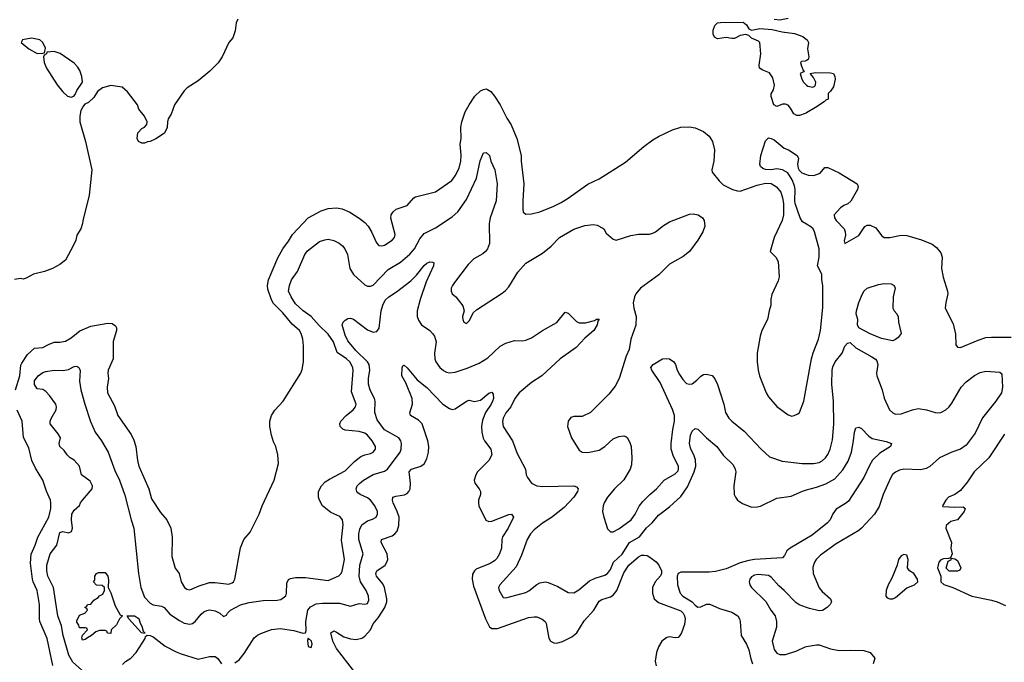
# Model space of a CAD drawing. Header units: inches. Extents: x 1771504 to 1971212, y 471788 to 643615.
# Tile 127 of 256: x 1794425 to 1801401, y 561461 to 566012. Entities that reach past the tile are written whole.
import ezdxf

# ---------------------------------------------------------------- set-up
doc = ezdxf.new("R2010")
doc.units = ezdxf.units.IN
doc.header["$MEASUREMENT"] = 0
doc.layers.add('B7596', color=7, linetype='Continuous')
doc.layers.add('B8506', color=7, linetype='Continuous')

msp = doc.modelspace()

# ---------------------------------------------------------------- linework, layer by layer
at = {"layer": 'B7596', "color": 5}
for points, elevation in [([(1795970, 566017), (1795958.4, 565990), (1795952.5, 565932.5), (1795935.4, 565884.6), (1795907.3, 565850), (1795860.7, 565750), (1795832.3, 565707.7), (1795772.3, 565647.7), (1795690, 565579.3), (1795611.3, 565530), (1795590, 565508.7), (1795522.8, 565410), (1795498, 565342), (1795478, 565310), (1795471.3, 565290), (1795470.9, 565249.1), (1795450, 565208.7), (1795390, 565168.7), (1795350, 565148.7), (1795330, 565148), (1795310, 565138), (1795290, 565138), (1795266, 565150), (1795258, 565170), (1795262, 565210), (1795290, 565242), (1795308.4, 565251.6), (1795326, 565270), (1795328, 565290), (1795308.7, 565330), (1795270, 565378), (1795259, 565410), (1795190, 565502), (1795150, 565535.3), (1795070, 565546), (1795012, 565530), (1794975.3, 565504.7), (1794950, 565462), (1794913.7, 565426.3), (1794886.4, 565413.6), (1794876.9, 565403.1), (1794858, 565370), (1794851, 565330), (1794851, 565290), (1794890.5, 565150.5), (1794936, 564950), (1794918, 564770), (1794871.6, 564588.4), (1794871.1, 564568.9), (1794858, 564530), (1794830, 564486), (1794822, 564450), (1794804.7, 564410), (1794750, 564309), (1794710, 564279), (1794658, 564250), (1794602, 564230), (1794522, 564210), (1794470, 564182), (1794450, 564175.3), (1794430, 564179), (1794387.5, 564172.5)], 680), ([(1799870, 566019.8), (1799810.2, 566009.8), (1799770, 566013.4)], 680), ([(1800000, 565352.6), (1799990, 565346.8), (1799950, 565333), (1799930, 565334), (1799910, 565345.1), (1799886.7, 565386.7), (1799870, 565406), (1799850, 565413.2), (1799830, 565413.2), (1799790, 565397.2), (1799769.2, 565410), (1799750, 565468), (1799748, 565488), (1799764.7, 565515.3), (1799771.9, 565548.1), (1799761.4, 565601.4), (1799736.5, 565636.5), (1799690, 565654.3), (1799665.4, 565670), (1799663.1, 565690), (1799676.4, 565770), (1799669.7, 565849.7), (1799659.8, 565859.8), (1799610, 565880.5), (1799590, 565899.6), (1799570, 565907.3), (1799530, 565899.3), (1799490, 565879.7), (1799470, 565878.4), (1799430, 565887), (1799370, 565875.6), (1799347.3, 565887.3), (1799338, 565910), (1799337.2, 565937.2), (1799350, 565972.2), (1799370, 565988.9), (1799390, 565992.8), (1799550, 565993.9), (1799575.4, 565975.4), (1799590, 565947.3), (1799610, 565936.9), (1799670, 565950.2), (1799756.6, 565943.4), (1799826.3, 565926.3), (1799914.5, 565914.5), (1799972.5, 565892.5), (1800000, 565872.3)], 680), ([(1800000, 565723.7), (1799990, 565718.4), (1799963.4, 565716.6), (1799956, 565710), (1799963, 565683), (1799975.3, 565655.3), (1799982, 565650), (1799978, 565642), (1799954, 565630), (1799966, 565590), (1799978.8, 565570), (1799996, 565550), (1800000, 565547.7)], 680), ([(1794396.4, 563390), (1794426, 563490), (1794434, 563566), (1794439.3, 563580.7), (1794480.1, 563639.9), (1794530, 563684.9), (1794590, 563690.4), (1794630, 563712.7), (1794670, 563727.7), (1794710, 563727.7), (1794750, 563736.4), (1794790, 563758.7), (1794851.3, 563808.7), (1794930, 563842), (1795050, 563863), (1795079.9, 563859.9), (1795104, 563844), (1795110.6, 563830.6), (1795110.6, 563810.6), (1795087.6, 563732.4), (1795087.7, 563610), (1795051.5, 563530), (1795048.8, 563510), (1795054.9, 563470), (1795044.2, 563410), (1795047.9, 563370), (1795097.8, 563277.8), (1795120.3, 563210), (1795214.2, 563074.2), (1795233.9, 563033.9), (1795247.3, 562990), (1795259.7, 562890), (1795269.3, 562850), (1795339, 562690), (1795359.6, 562619.6), (1795422.2, 562522.2), (1795467.7, 562470), (1795497.1, 562410), (1795506.2, 562346.2), (1795503, 562210), (1795527.1, 562127.1), (1795554, 562090), (1795568.7, 562030), (1795593, 561990), (1795610, 561978.7), (1795630, 561974.6), (1795696.6, 562003.4), (1795770, 562025.6), (1795810, 562026.9), (1795906, 562014), (1795930, 562023.1), (1795939.5, 562030), (1795949.4, 562050), (1795990, 562272), (1796013.2, 562330), (1796057, 562383), (1796121.2, 562510), (1796144, 562570), (1796229, 562750), (1796259, 562870), (1796254, 562930), (1796239, 562990), (1796223.2, 563023.2), (1796209.4, 563069.4), (1796196.2, 563130), (1796196.9, 563170), (1796209.6, 563210), (1796232.6, 563247.4), (1796292.7, 563310), (1796417.2, 563510), (1796426.3, 563533.7), (1796436, 563590), (1796436.9, 563703.1), (1796431.1, 563750), (1796419.7, 563790), (1796406.9, 563810), (1796356.3, 563856.3), (1796290, 563937.2), (1796222.8, 564002.8), (1796208.2, 564028.2), (1796183.8, 564103.8), (1796181.1, 564130), (1796187.7, 564170), (1796254.5, 564325.5), (1796288.9, 564390), (1796330, 564444.4), (1796357.3, 564490), (1796470, 564608.3), (1796560.7, 564659.3), (1796610, 564674), (1796670, 564678.6), (1796710, 564672.4), (1796763.8, 564650), (1796830, 564607.6), (1796870, 564576.9), (1796894.9, 564550), (1796918, 564510), (1796952.5, 564432.5), (1796970, 564414), (1796990, 564410.3), (1797010, 564416.5), (1797065.1, 564450), (1797080.4, 564470), (1797086, 564490), (1797053.6, 564606.4), (1797057.7, 564630), (1797070, 564652), (1797092.3, 564670), (1797170, 564696.5), (1797218.2, 564750), (1797230, 564757.2), (1797370, 564793.5), (1797486.6, 564873.4), (1797510, 564905.7), (1797538.5, 564961.5), (1797549.8, 565010), (1797552.3, 565052.3), (1797546.2, 565130), (1797551.7, 565170), (1797550.8, 565250), (1797557.1, 565290), (1797581.3, 565358.7), (1797608.8, 565410), (1797650, 565471.7), (1797690, 565507.6), (1797710, 565518.7), (1797730, 565522), (1797739, 565519), (1797763.2, 565503.2), (1797790, 565470.4), (1797830.2, 565410), (1797875.9, 565315.9), (1797906.5, 565266.5), (1797948.2, 565170), (1797978.5, 565050), (1797978.5, 565010), (1797997.2, 564850), (1797989.2, 564730), (1797990.3, 564670.3), (1797993, 564650), (1798010, 564634.9), (1798050, 564636.9), (1798110, 564652.4), (1798210, 564692.3), (1798261.4, 564718.6), (1798310, 564748), (1798450, 564847.7), (1798530, 564884.4), (1798716.6, 565003.4), (1798846.1, 565113.9), (1798910, 565160.9), (1798950, 565185.3), (1799050, 565232.2), (1799110, 565250.4), (1799170, 565252.4), (1799210, 565246), (1799270, 565220.5), (1799310, 565186.8), (1799332.4, 565150), (1799346.7, 565090), (1799342.4, 565010), (1799328, 564950), (1799332.3, 564932.3), (1799381.1, 564870), (1799410, 564842.2), (1799474.9, 564810), (1799510, 564799.3), (1799530, 564798.2), (1799650, 564839.6), (1799710, 564854.3), (1799750, 564851.8), (1799787.8, 564827.8), (1799817.6, 564790), (1799830.4, 564750), (1799837.1, 564710), (1799835.8, 564630), (1799827, 564590), (1799770.4, 564470), (1799742, 564370), (1799782, 564330), (1799799.6, 564299.6), (1799804.7, 564190), (1799798, 564162), (1799753.7, 564066.3), (1799747.5, 564032.5), (1799747.3, 563990), (1799734, 563950), (1799724, 563890), (1799684, 563810), (1799670.7, 563770), (1799650.6, 563650), (1799650.5, 563590), (1799657.1, 563530), (1799667, 563490), (1799713.7, 563370), (1799730, 563340.7), (1799790, 563272.7), (1799870, 563213), (1799894.8, 563205.2), (1799912.1, 563207.9), (1799938.9, 563221.1), (1799950, 563231.3), (1799981.6, 563310), (1800000, 563414)], 680), ([(1800000, 564563.4), (1799970, 564580.9), (1799954.5, 564610), (1799919.3, 564710), (1799916, 564730), (1799918, 564810), (1799914.5, 564834.5), (1799898.3, 564878.3), (1799866.7, 564926.7), (1799830, 564948.2), (1799790, 564956), (1799750, 564949.8), (1799710, 564951.2), (1799690, 564958.3), (1799673.6, 564973.6), (1799669, 564990), (1799676.1, 565050), (1799710, 565154.6), (1799730, 565175.6), (1799750, 565171.8), (1799770, 565161.1), (1799842, 565102), (1799871, 565090), (1799933.4, 565050), (1799942.8, 565030), (1799935.5, 564990), (1799940.7, 564960.7), (1799946.6, 564946.6), (1799966.7, 564926.7), (1800000, 564915.2)], 680), ([(1794885.3, 561390), (1794801.5, 561461.5), (1794772.8, 561512.8), (1794732.8, 561650), (1794720.4, 561720.4), (1794695.5, 561790), (1794665, 561990), (1794625.6, 562070), (1794616.5, 562110), (1794618.1, 562150), (1794641.6, 562230), (1794687.6, 562290), (1794710, 562379.3), (1794730, 562388.2), (1794770, 562377.3), (1794791.8, 562388.2), (1794798.4, 562410), (1794792, 562470), (1794795.1, 562510), (1794810, 562538), (1794849, 562571), (1794855.3, 562590), (1794869, 562610), (1794939, 562690), (1794942, 562710), (1794924.7, 562744.7), (1794862, 562790), (1794848.7, 562850), (1794812.1, 562892.1), (1794782, 562910), (1794762, 562930), (1794740.2, 562960.2), (1794709, 562990), (1794705.2, 563010), (1794714, 563050), (1794698.6, 563078.6), (1794642, 563150), (1794641.2, 563170), (1794648.9, 563188.9), (1794682.7, 563250), (1794686, 563270), (1794681.2, 563290), (1794637.2, 563350), (1794610, 563379), (1794590, 563393.2), (1794550, 563397.2), (1794530, 563429.2), (1794530, 563453.4), (1794556.2, 563490), (1794590, 563513.7), (1794610, 563520.3), (1794669.8, 563530.2), (1794732.9, 563527.1), (1794770, 563534.9), (1794810, 563555.5), (1794830, 563558), (1794843.1, 563550), (1794850, 563539.1), (1794852.8, 563527.2), (1794847.9, 563452.1), (1794858.9, 563390), (1794885.6, 563290), (1794927.3, 563167.3), (1794960.7, 563090), (1795005.2, 563030), (1795052.4, 562950), (1795099, 562819), (1795132.2, 562750), (1795170, 562644), (1795214.2, 562470), (1795233.8, 562410), (1795266, 562090), (1795282.4, 561990), (1795310, 561922.4), (1795350, 561880.2), (1795370, 561869.2), (1795430, 561858.2), (1795448.2, 561850), (1795490, 561802.6), (1795556.7, 561756.7), (1795590, 561738.9), (1795630, 561731.2), (1795650, 561736.1), (1795668.2, 561750), (1795710, 561802.6), (1795730, 561819.5), (1795750, 561828.7), (1795770, 561833.4), (1795810, 561825.7), (1795842, 561810), (1795870, 561784.7), (1795890, 561796), (1795898, 561810), (1795919.5, 561830), (1795990.7, 561869.3), (1796050, 561884.5), (1796150, 561899.7), (1796250, 561900.7), (1796274.7, 561905.3), (1796310, 561930.8), (1796315.6, 561950), (1796317.6, 562022.4), (1796330, 562048), (1796344.7, 562055.3), (1796378.6, 562061.4), (1796450, 562061), (1796610, 562041.1), (1796686.1, 562073.9), (1796701.7, 562090), (1796710, 562107.7), (1796726.5, 562190), (1796705.6, 562325.6), (1796716.2, 562436.2), (1796712.7, 562470), (1796693.8, 562493.8), (1796630, 562522.2), (1796570.8, 562570), (1796548.8, 562608.8), (1796542.6, 562630), (1796543.1, 562670), (1796562.4, 562710), (1796590, 562738.6), (1796620.8, 562759.2), (1796730, 562816.5), (1796796.1, 562883.9), (1796841.9, 562918.1), (1796870, 562931.1), (1796910, 562939), (1796930, 562948.9), (1796946.6, 562970), (1796946, 562990), (1796923.1, 563030), (1796890, 563069.7), (1796870, 563083.5), (1796830, 563095.2), (1796730, 563106.2), (1796713.4, 563113.4), (1796694.7, 563130), (1796692.6, 563150), (1796699.7, 563170), (1796737.2, 563210), (1796786.6, 563250), (1796803.8, 563270), (1796808.9, 563290), (1796776.8, 563376.8), (1796786.9, 563526.9), (1796784.4, 563550), (1796763, 563590), (1796741.4, 563610), (1796675.4, 563655.4), (1796647.6, 563730), (1796610, 563784.3), (1796546.5, 563846.5), (1796491.2, 563911.2), (1796434, 563950), (1796379.4, 563999.4), (1796348.2, 564050), (1796329.8, 564090), (1796336, 564130), (1796351.7, 564170), (1796394.5, 564230), (1796445.7, 564350), (1796463.7, 564376.3), (1796550, 564440.2), (1796585.9, 564454.1), (1796610, 564457.3), (1796650, 564449), (1796688.2, 564430), (1796711.6, 564411.6), (1796728.9, 564390), (1796748.1, 564350), (1796763.2, 564250), (1796790, 564207), (1796870, 564134.9), (1796890, 564125.7), (1796910, 564124.6), (1796930, 564133.1), (1797036.5, 564243.5), (1797123.9, 564296.1), (1797190, 564352), (1797222.7, 564390), (1797259.7, 564460.3), (1797290, 564497.4), (1797370, 564538.6), (1797490, 564615), (1797530, 564652.3), (1797590, 564738.3), (1797661.5, 564890), (1797688.3, 565011.7), (1797711.6, 565068.4), (1797730, 565072.2), (1797752.8, 565050), (1797762, 565010), (1797792, 564950), (1797806.8, 564850), (1797801, 564730), (1797759.3, 564610), (1797750.2, 564570), (1797752.6, 564427.4), (1797740.2, 564390), (1797724.9, 564370), (1797706, 564354), (1797641.9, 564318.1), (1797602.4, 564277.6), (1797504.6, 564150), (1797490.3, 564130), (1797483.1, 564110), (1797481.6, 564090), (1797490, 564071), (1797514, 564050), (1797564.7, 563984.7), (1797573.4, 563950), (1797563.1, 563910), (1797563.8, 563890), (1797570.6, 563870.6), (1797590, 563860.7), (1797610, 563878.8), (1797640.4, 563939.6), (1797661.6, 563958.4), (1797844.2, 564075.8), (1797865.8, 564094.2), (1797890, 564121), (1797954.8, 564225.2), (1798010, 564286.8), (1798130, 564358), (1798190, 564408.2), (1798250, 564470.4), (1798350, 564528.5), (1798430, 564555.5), (1798490, 564560.7), (1798515.9, 564555.9), (1798556.8, 564536.8), (1798564.7, 564530), (1798579.8, 564499.8), (1798630, 564458), (1798651, 564451), (1798755.6, 564484.4), (1798810, 564492.6), (1798887.3, 564492.7), (1798910, 564499.6), (1798930, 564510.3), (1798985.8, 564554.2), (1799030, 564579.6), (1799170, 564635), (1799197.1, 564637.1), (1799231.1, 564631.1), (1799262, 564610), (1799274, 564590), (1799279.1, 564550), (1799266, 564510), (1799230.4, 564450), (1799169.4, 564370.6), (1799125.9, 564334.1), (1799030, 564280.4), (1798953.8, 564206.2), (1798823.1, 564110), (1798791.5, 564070), (1798782, 564050), (1798772.5, 564007.5), (1798775.5, 563970), (1798792.4, 563910), (1798790.2, 563849.8), (1798756, 563750), (1798744.2, 563675.8), (1798721.1, 563630), (1798672.8, 563470), (1798643.7, 563416.3), (1798599, 563361), (1798470.3, 563229.7), (1798410, 563202.9), (1798350, 563200.9), (1798330, 563195.1), (1798310.7, 563169.3), (1798307.3, 563130), (1798335.5, 563050), (1798390, 562964), (1798410.4, 562950.4), (1798450, 562947.4), (1798530, 562964.6), (1798570, 562988.7), (1798630, 563043.7), (1798670, 563061.1), (1798704.7, 563064.7), (1798720.4, 563060.4), (1798731.8, 563051.8), (1798751.3, 563011.3), (1798757.7, 562990), (1798762.4, 562910), (1798759.4, 562860.6), (1798750.2, 562829.8), (1798706.5, 562753.5), (1798640.3, 562690), (1798590.3, 562630), (1798564.9, 562590), (1798558.9, 562570), (1798554.9, 562530), (1798562.6, 562490), (1798590, 562406), (1798610, 562384), (1798630, 562385.5), (1798670, 562407.2), (1798756.9, 562470), (1798786.4, 562510), (1798813.3, 562566.7), (1798840, 562600), (1798889.7, 562650), (1798937.7, 562690), (1798990, 562750.3), (1799070, 562795.3), (1799090, 562817.3), (1799093.8, 562830), (1799091.9, 562850), (1799057.6, 562917.6), (1799041.8, 562970), (1799041, 563010), (1799051.6, 563110), (1799064.7, 563170), (1799063.9, 563210), (1799050.4, 563250.4), (1798963.4, 563443.4), (1798902.9, 563530), (1798897, 563550), (1798912.7, 563570), (1798979.3, 563610), (1799006.1, 563613.9), (1799030, 563611.4), (1799058.4, 563590), (1799070.9, 563570), (1799083, 563530), (1799098.9, 563498.9), (1799123, 563463), (1799150, 563436.2), (1799170, 563430.2), (1799190, 563434.2), (1799221.9, 563458.1), (1799250, 563487.6), (1799270, 563499.6), (1799290, 563501.3), (1799330, 563492), (1799350, 563468), (1799369.2, 563429.2), (1799414.4, 563290), (1799426, 563230), (1799450, 563190.6), (1799470.4, 563170), (1799558.9, 563098.9), (1799678.4, 562970), (1799737.4, 562917.4), (1799826.5, 562886.5), (1799968.3, 562868.3), (1800000, 562868.7)], 660), ([(1795950, 561456.2), (1795981.2, 561478.8), (1796016.4, 561523.6), (1796086, 561634), (1796110, 561653.8), (1796134.5, 561665.5), (1796210, 561692.9), (1796270, 561700.2), (1796367, 561687), (1796432.1, 561667.9), (1796449.5, 561670.5), (1796453.9, 561686.1), (1796452.6, 561750), (1796466.3, 561830), (1796485.5, 561854.5), (1796525, 561875), (1796570, 561880.5), (1796690, 561880.7), (1796770, 561859), (1796830, 561876.9), (1796870, 561871.8), (1796890, 561878.4), (1796899.1, 561900.9), (1796896.2, 561930), (1796879.9, 561970), (1796840.5, 562030), (1796831, 562070), (1796836, 562150), (1796858.6, 562230), (1796828.3, 562330), (1796827.2, 562370), (1796834.8, 562405.2), (1796850, 562435.2), (1796890, 562463.5), (1796925.4, 562474.6), (1796951.2, 562488.8), (1796960.9, 562510), (1796959.4, 562530), (1796942.3, 562570), (1796910, 562609.8), (1796890, 562626.8), (1796836.2, 562650), (1796820.9, 562660.9), (1796813, 562670), (1796808.3, 562690), (1796817.2, 562710), (1796832.5, 562727.5), (1796861.1, 562750), (1796930, 562790.2), (1797010, 562814.6), (1797030, 562829.2), (1797119.9, 562950), (1797127.3, 562970), (1797129.9, 563009.9), (1797124.8, 563030), (1797110.4, 563050.4), (1797010, 563107.9), (1796957.4, 563177.4), (1796942.4, 563230), (1796943.5, 563310), (1796937.8, 563330), (1796907.8, 563387.8), (1796896.8, 563430), (1796895.6, 563470), (1796905.8, 563530), (1796900.6, 563570), (1796889.1, 563590), (1796807.8, 563670), (1796750, 563738), (1796730, 563778.9), (1796709.9, 563850.1), (1796717.1, 563870), (1796730, 563884.2), (1796750, 563896.5), (1796770, 563899.2), (1796790, 563891.5), (1796890, 563816.5), (1796930, 563799.6), (1796956.1, 563803.9), (1796972.2, 563827.8), (1796986.8, 563950), (1796997.4, 563990), (1797014.9, 564025.1), (1797039.3, 564050), (1797094.4, 564085.6), (1797196.1, 564163.9), (1797236.5, 564203.5), (1797290, 564270.3), (1797310, 564288.7), (1797330, 564297), (1797350, 564295.5), (1797358.8, 564290), (1797357.6, 564270), (1797304.7, 564155.3), (1797262, 564030), (1797241.2, 563950), (1797241.8, 563910), (1797250, 563883.8), (1797270.9, 563850.9), (1797330.3, 563810), (1797350.8, 563790.8), (1797364.7, 563770), (1797374.7, 563730), (1797364.1, 563650), (1797365.6, 563610), (1797373.6, 563590), (1797401.3, 563550), (1797426.8, 563526.8), (1797450, 563515.4), (1797470, 563511.8), (1797510, 563517), (1797596.2, 563543.8), (1797680.8, 563579.2), (1797742.2, 563617.8), (1797830, 563701.2), (1797870, 563720.2), (1797930, 563739.7), (1797990, 563738.4), (1798010, 563742.6), (1798050, 563759.8), (1798130, 563811.8), (1798230, 563867.2), (1798290, 563940.5), (1798310, 563934.9), (1798370, 563874.9), (1798390, 563864.9), (1798434.6, 563865.4), (1798498, 563882), (1798510.8, 563890.8), (1798530.5, 563890.5), (1798522, 563878), (1798517.1, 563850), (1798491.8, 563810), (1798430, 563757.6), (1798367.1, 563690), (1798255.3, 563610), (1798124.9, 563490), (1798050, 563442.2), (1797963.8, 563370), (1797933.4, 563330), (1797905.2, 563270), (1797870, 563227.3), (1797849.4, 563190), (1797845.6, 563165.6), (1797851.5, 563130), (1797917.4, 563030), (1797950, 562941), (1798008, 562830), (1798014.4, 562790), (1798022.4, 562770), (1798050.3, 562730.3), (1798090, 562710.3), (1798130, 562705.8), (1798350.2, 562710.2), (1798370, 562704.9), (1798381.6, 562690), (1798376.5, 562670), (1798351.4, 562630), (1798282.3, 562557.7), (1798192.4, 562487.6), (1798130, 562447.3), (1798070, 562398.5), (1798044.4, 562370), (1798020.3, 562330), (1797979.8, 562220.2), (1797942.6, 562137.5), (1797826.5, 562010), (1797818.5, 561990), (1797821.3, 561970), (1797850, 561920.3), (1797870, 561916.9), (1798010, 561955.5), (1798032.7, 561967.3), (1798090, 562012.9), (1798110, 562023.6), (1798150, 562031.4), (1798170, 562027.2), (1798237.8, 561997.8), (1798310, 561955.8), (1798350, 561952.8), (1798386.4, 561973.6), (1798461.1, 562038.9), (1798502, 562058), (1798570, 562078.8), (1798590, 562090.2), (1798610, 562118), (1798631.6, 562170), (1798692.6, 562227.4), (1798745.9, 562310), (1798815.9, 562350), (1798866.4, 562413.6), (1798905.6, 562450), (1798950, 562502.6), (1799030, 562562.2), (1799110, 562636.3), (1799157.2, 562702.8), (1799203.9, 562810), (1799214.7, 562850), (1799213.9, 562893.9), (1799201.1, 562930), (1799179.9, 562970), (1799171.4, 563010), (1799178, 563070), (1799190, 563099.1), (1799210, 563118), (1799230, 563112.7), (1799291.6, 563050), (1799364.7, 562990), (1799410, 562928.9), (1799478.9, 562858.9), (1799494.2, 562830), (1799497.8, 562810), (1799484.7, 562710), (1799487.7, 562650), (1799495.4, 562630), (1799511.3, 562610), (1799545, 562585), (1799610, 562560.4), (1799650, 562561.5), (1799672.7, 562567.3), (1799790, 562623.8), (1799890, 562638), (1799970, 562674.2), (1800000, 562682.2)], 640), ([(1796830.9, 561350), (1796670, 561558.4), (1796643.2, 561610), (1796629.7, 561670.3), (1796650, 561683), (1796670, 561675.3), (1796722.6, 561642.6), (1796770, 561626.3), (1796810, 561622.3), (1796850, 561631.6), (1796870, 561645.5), (1796910.5, 561690), (1796930, 561733.4), (1796965, 561775), (1797011.4, 561850), (1797025.4, 561890), (1797025.4, 561910), (1797010.4, 561990.4), (1796997.7, 562017.7), (1796952.3, 562070), (1796947.3, 562090), (1796955.1, 562110), (1797013.8, 562150), (1797027.1, 562170), (1797032.9, 562190), (1797028.3, 562230), (1796986.2, 562310), (1796987.6, 562330), (1797063, 562357), (1797083.5, 562370), (1797099.8, 562390), (1797111.8, 562430), (1797112.5, 562490), (1797099.4, 562530), (1797071.6, 562590), (1797065.8, 562610), (1797069.6, 562630), (1797090, 562638.6), (1797152.5, 562647.5), (1797170, 562656.1), (1797183.1, 562670), (1797191.4, 562690), (1797194.5, 562730), (1797183.5, 562810), (1797201.6, 562830), (1797267.3, 562850), (1797290, 562867.7), (1797310, 562901.6), (1797320.6, 562950), (1797323.4, 562990), (1797316.8, 563030), (1797276, 563150), (1797250, 563175.8), (1797195.1, 563210), (1797188.3, 563228.3), (1797207.1, 563290), (1797205.1, 563330), (1797159.9, 563439.9), (1797133.3, 563490), (1797134, 563546), (1797140.2, 563559.8), (1797150, 563564.7), (1797170, 563547.3), (1797242.1, 563462.1), (1797310, 563407.9), (1797423.1, 563290), (1797470, 563257.6), (1797490, 563252.4), (1797510, 563255.5), (1797590, 563310.6), (1797610, 563318), (1797648.4, 563308.4), (1797690, 563317.6), (1797750, 563366.4), (1797770, 563374), (1797780.7, 563360.7), (1797780.9, 563330), (1797775, 563310), (1797766, 563290), (1797724.1, 563230), (1797705, 563175), (1797696.6, 563130), (1797699.3, 563090), (1797709.4, 563049.4), (1797718, 563030), (1797762.7, 562970), (1797769.3, 562930), (1797748.3, 562890), (1797669.1, 562810), (1797656.5, 562790), (1797646, 562750), (1797650.3, 562730), (1797680.3, 562690), (1797688.9, 562670), (1797688.9, 562650), (1797676.1, 562610), (1797674.9, 562590), (1797679, 562570), (1797726.9, 562466.9), (1797750, 562457.3), (1797770, 562459.7), (1797890, 562507.2), (1797910, 562510.3), (1797923.1, 562490), (1797885.2, 562410), (1797845.4, 562350), (1797840.2, 562330), (1797839.8, 562270), (1797824.8, 562230), (1797804.4, 562195.6), (1797790, 562179.4), (1797759, 562161), (1797659.1, 562120.9), (1797646.3, 562110), (1797634.2, 562085.8), (1797630.2, 562050), (1797641.3, 562001.3), (1797725, 561770), (1797752.7, 561712.7), (1797770, 561700.3), (1797810, 561700.2), (1798030, 561777.8), (1798070, 561784.2), (1798090, 561782.8), (1798126.3, 561766.3), (1798147, 561750), (1798155.9, 561735.9), (1798172.8, 561632.8), (1798184.9, 561610), (1798210, 561598), (1798230, 561596.8), (1798270, 561607.4), (1798337.5, 561642.5), (1798371.8, 561670), (1798424.2, 561755.8), (1798491.8, 561830), (1798530, 561893), (1798550, 561906.4), (1798610, 561923.9), (1798630, 561936.3), (1798655.4, 561970), (1798704.4, 562095.6), (1798739.9, 562150), (1798810, 562208.4), (1798830, 562218.8), (1798850, 562221), (1798870, 562217.1), (1798890, 562206.4), (1798933.3, 562173.3), (1798953.2, 562150), (1798971.1, 562110), (1798972.5, 562090), (1798966.1, 562073.9), (1798927.2, 562030), (1798908.8, 561990), (1798908.1, 561950), (1798920.6, 561910), (1798950, 561885.6), (1799110, 561824.8), (1799126.1, 561810), (1799136, 561790), (1799139.5, 561770), (1799134.3, 561730), (1799114.5, 561670), (1799102.2, 561650), (1799090, 561637), (1799070, 561633.3), (1799030, 561642), (1799010, 561637.1), (1798974.9, 561610), (1798952.1, 561570), (1798935.9, 561530), (1798928, 561470), (1798935, 561435)], 620), ([(1794659.5, 561439.6), (1794620.8, 561630), (1794568.2, 561750), (1794564.7, 561770), (1794566.5, 561870), (1794548.1, 561970), (1794519.8, 562030), (1794515.4, 562050), (1794502.2, 562162.2), (1794507.4, 562227.4), (1794535.2, 562290), (1794553.6, 562346.4), (1794631.1, 562490), (1794645.7, 562550), (1794646.6, 562590), (1794642.9, 562610), (1794614, 562674), (1794588.4, 562750), (1794536.4, 562836.4), (1794510.5, 562890), (1794490, 562980.7), (1794452.3, 563052.3), (1794441.6, 563170), (1794407.6, 563247.6)], 680), ([(1800000, 562338.8), (1799882.8, 562270), (1799860.6, 562250), (1799843.5, 562216.5), (1799830, 562200.4), (1799630.8, 562189.2), (1799590, 562181.3), (1799530, 562165.2), (1799430, 562123), (1799355.6, 562104.4), (1799310, 562099.6), (1799110, 562100.5), (1799089.2, 562090), (1799084.2, 562070), (1799085.8, 562010), (1799103.8, 561950), (1799122.2, 561930), (1799188.5, 561890), (1799210, 561864.9), (1799230, 561851.5), (1799250, 561854.9), (1799290, 561873.4), (1799313.8, 561873.8), (1799382.3, 561842.3), (1799470, 561816.8), (1799512.3, 561790), (1799524.5, 561770), (1799528.4, 561750), (1799536.6, 561650), (1799574.8, 561590), (1799590.5, 561550.5), (1799604.9, 561484.9), (1799618, 561450)], 640), ([(1800000, 561848.7), (1799947.3, 561867.3), (1799924, 561884), (1799842, 561970), (1799802.8, 562002.8), (1799750, 562065.1), (1799730, 562075.6), (1799657.5, 562082.5), (1799630, 562079.2), (1799610, 562067), (1799597.6, 562050), (1799594, 562030), (1799597.1, 562010), (1799610, 561990.7), (1799711.5, 561891.5), (1799746.4, 561830), (1799776.4, 561790), (1799786.4, 561750), (1799786.4, 561710), (1799757.1, 561610), (1799770, 561551.3), (1799790, 561524.9), (1799810, 561515.5), (1799850, 561516.4), (1799930, 561541.3), (1799990, 561570.4), (1800000, 561572.3)], 660), ([(1795154.1, 561445.9), (1795174.2, 561465.8), (1795211.9, 561490), (1795249.7, 561530), (1795313.2, 561630), (1795315.3, 561644.7), (1795327.3, 561652.7), (1795349.3, 561650.7), (1795370, 561641.3), (1795456.1, 561576.1), (1795534.4, 561534.4), (1795570, 561520.6), (1795690, 561483.7), (1795770, 561502.3), (1795810, 561502.3), (1795830, 561488.4), (1795854.9, 561450)], 640)]:
    msp.add_lwpolyline(points, dxfattribs=dict(at, elevation=elevation))
for points, elevation in [([(1794510, 565881.6), (1794444.7, 565870), (1794436, 565850), (1794490, 565806.8), (1794550, 565772), (1794590, 565774), (1794602, 565778), (1794608, 565810), (1794588.7, 565850), (1794568.7, 565870)], 680), ([(1794670, 565788), (1794618, 565782), (1794614, 565770), (1794598, 565762), (1794594, 565750), (1794598, 565710), (1794614.8, 565670), (1794690, 565551), (1794730, 565501), (1794764.7, 565470), (1794790, 565464.7), (1794808.9, 565471.1), (1794818, 565482), (1794829, 565510), (1794869, 565570), (1794866, 565610), (1794852.1, 565652.1), (1794836.6, 565676.6), (1794810, 565704), (1794712.9, 565772.9)], 680), ([(1795070, 561666), (1795047.3, 561667.3), (1795042, 561682), (1795030, 561686), (1794990, 561686), (1794963.6, 561676.4), (1794934, 561650), (1794904.7, 561635.3), (1794890, 561622), (1794870, 561618), (1794866, 561634), (1794870, 561654), (1794906, 561690), (1794902, 561702), (1794890, 561706), (1794850, 561706), (1794844.7, 561724.7), (1794830, 561746), (1794830, 561754), (1794850, 561794), (1794886, 561810), (1794906, 561830), (1794902, 561842), (1794886, 561850), (1794902, 561858), (1794906, 561870), (1794930, 561874), (1794950, 561902), (1794980.4, 561919.6), (1794990, 561932), (1795015.3, 561944.7), (1795026, 561970), (1795026, 561990), (1795010, 562006), (1794968.4, 562008.4), (1794948, 562030), (1794956.4, 562043.6), (1794958, 562070), (1794968.9, 562091.1), (1794984, 562096), (1795030, 562098), (1795050, 562072), (1795054.6, 562045.4), (1795051, 561991), (1795070, 561954), (1795100.5, 561860.5), (1795138, 561798), (1795154, 561790), (1795131.6, 561768.4), (1795110, 561726), (1795074, 561690)], 640), ([(1795310, 561666), (1795289.3, 561669.3), (1795198, 561770), (1795186, 561790), (1795238, 561790), (1795270, 561770.3), (1795278, 561738), (1795290, 561718), (1795301, 561681), (1795312, 561670)], 640), ([(1796470, 561633.2), (1796463.7, 561616.3), (1796470, 561572), (1796490, 561566), (1796498, 561590), (1796493.6, 561610)], 640)]:
    msp.add_lwpolyline(points, close=True, dxfattribs=dict(at, elevation=elevation))
at = {"layer": 'B8506', "color": 5}
for points, elevation in [([(1800000, 565872.3), (1800003.1, 565870), (1800013.8, 565850), (1800006.1, 565806.1), (1800016, 565750), (1800012, 565730), (1800000, 565723.7)], 680), ([(1800000, 565547.7), (1800010, 565542), (1800044.7, 565535.3), (1800058.6, 565541.4), (1800064, 565550), (1800066, 565570), (1800050, 565602), (1800026, 565630), (1800062.4, 565637.6), (1800170, 565635.5), (1800190, 565630.2), (1800200.3, 565610), (1800203.1, 565590), (1800190, 565537.2), (1800170, 565506), (1800154, 565490), (1800154, 565450), (1800136.9, 565443.1), (1800124.7, 565430), (1800064, 565390), (1800000, 565352.6)], 680), ([(1800000, 564915.2), (1800011.3, 564911.3), (1800052.3, 564907.7), (1800095.3, 564924.7), (1800130, 564964.9), (1800150, 564964.6), (1800230, 564927.2), (1800358.7, 564850), (1800364.6, 564830), (1800360.9, 564810), (1800313.8, 564726.2), (1800293, 564707), (1800263.8, 564696.2), (1800239.9, 564680.1), (1800196, 564630), (1800198.8, 564610), (1800210.5, 564590), (1800266.4, 564530), (1800274.4, 564510), (1800274.6, 564485.4), (1800266, 564446), (1800270, 564426), (1800370, 564484), (1800412.9, 564547.1), (1800430, 564556), (1800450, 564558), (1800490, 564538), (1800530, 564482.8), (1800550, 564470.7), (1800590, 564470.5), (1800670, 564487.2), (1800710, 564483.7), (1800814.3, 564454.3), (1800890, 564423.1), (1800919.9, 564399.9), (1800950, 564360.7), (1800961.1, 564330), (1800957, 564250), (1800968.8, 564188.8), (1800999.3, 564090), (1801001.6, 564070), (1800985.5, 564010), (1800982, 563970), (1801038, 563858), (1801054.8, 563785.2), (1801058, 563710), (1801070, 563692), (1801090, 563691.3), (1801216.4, 563743.6), (1801270, 563761.1), (1801310, 563764.9), (1801450, 563764)], 680), ([(1800000, 563414), (1800034.7, 563610), (1800046.7, 563653.3), (1800084.7, 563750), (1800098.7, 563810), (1800114.2, 563974.2), (1800116, 564130), (1800109.2, 564170), (1800109, 564210), (1800077.2, 564270), (1800089.6, 564330), (1800088.3, 564390), (1800056.9, 564510), (1800046, 564530), (1800030, 564546), (1800000, 564563.4)], 680), ([(1800000, 562868.7), (1800050, 562869.2), (1800090, 562877.3), (1800110, 562887.9), (1800134.5, 562910), (1800150, 562932.4), (1800166.8, 562970), (1800184.1, 563035.9), (1800193.4, 563146.6), (1800190.5, 563310), (1800178.5, 563430), (1800181.1, 563530), (1800186.4, 563553.6), (1800203.2, 563590), (1800252, 563650), (1800270, 563700.5), (1800290, 563722), (1800310, 563726), (1800350, 563687.7), (1800463.4, 563623.4), (1800488, 563608), (1800496.7, 563596.7), (1800503.8, 563570), (1800496.5, 563510), (1800498.9, 563490), (1800534.6, 563390), (1800550, 563330.8), (1800587.2, 563250), (1800610, 563227.2), (1800630, 563219.5), (1800670, 563220.3), (1800749.8, 563250.2), (1800790, 563259.7), (1800850, 563250.2), (1800910, 563230.2), (1800930, 563227.2), (1800950, 563230.2), (1800986.6, 563250), (1801010, 563271.4), (1801030, 563297.4), (1801095.6, 563410), (1801130, 563446.5), (1801190, 563491.3), (1801230, 563513.8), (1801270, 563523.6), (1801370, 563514.9), (1801383, 563503), (1801387.7, 563410), (1801381.3, 563370), (1801340.9, 563310), (1801246.4, 563193.6), (1801195, 563085), (1801130, 562999.1), (1801089.4, 562970.6), (1801030, 562949.8), (1800942, 562910), (1800872.2, 562847.8), (1800847.3, 562832.7), (1800810, 562824), (1800690, 562829.8), (1800658, 562822), (1800630, 562808), (1800609.3, 562790.7), (1800594.2, 562765.8), (1800543.6, 562650), (1800514.8, 562565.2), (1800481.7, 562510), (1800390.3, 562410), (1800370, 562393.5), (1800210, 562300.3), (1800099.6, 562220.4), (1800069.1, 562190), (1800056.1, 562170), (1800044.3, 562135.7), (1800046.7, 562090), (1800089.3, 561989.3), (1800110, 561962), (1800170.4, 561910), (1800175.8, 561890), (1800166.7, 561870), (1800147, 561850), (1800111.8, 561828.2), (1800090, 561825.3), (1800021.2, 561841.2), (1800000, 561848.7)], 660), ([(1800000, 562682.2), (1800070, 562700.9), (1800135.6, 562724.4), (1800199.5, 562760.5), (1800256.7, 562823.3), (1800295.2, 562884.8), (1800317.5, 562950), (1800333.3, 563030), (1800339.7, 563090), (1800350, 563121), (1800370, 563126.8), (1800390, 563116.3), (1800441.8, 563061.8), (1800465.5, 563045.5), (1800563.8, 563023.8), (1800601, 563010), (1800594, 562990), (1800518.4, 562941.6), (1800467.5, 562892.5), (1800444.8, 562855.2), (1800404.6, 562770), (1800296.8, 562603.2), (1800275.1, 562584.8), (1800210, 562545.6), (1800186.2, 562513.8), (1800166, 562470), (1800149.2, 562450), (1800038.6, 562361.4), (1800000, 562338.8)], 640), ([(1801402, 563078), (1801291.5, 562908.5), (1801188.5, 562810), (1801140.7, 562739.3), (1801090, 562677.2), (1801050, 562649.2), (1801006, 562630), (1800986, 562610), (1800962, 562570), (1800965.4, 562565.4), (1801050, 562559.1), (1801110, 562562.8), (1801122.8, 562550), (1801117.3, 562530), (1801070.4, 562469.6), (1801021.7, 562458.3), (1800988, 562430), (1800985.5, 562410), (1801026.8, 562310), (1801022.8, 562270), (1801031.6, 562228.4), (1801019.6, 562200.4), (1801004.7, 562195.3), (1800970, 562194), (1800950, 562187), (1800936.4, 562170), (1800928.2, 562130), (1800950.3, 562070.3), (1800952.2, 562032.2), (1800971.9, 562011.9), (1801036, 561990), (1801170, 561930.5), (1801310, 561901.3), (1801350, 561888.5), (1801410, 561863.1)], 680), ([(1800000, 561572.3), (1800070, 561585.5), (1800090, 561585.5), (1800170, 561557.1), (1800230, 561544.4), (1800310, 561548.2), (1800404.5, 561544.5), (1800450.5, 561530.5), (1800484.7, 561490), (1800471, 561450)], 660)]:
    msp.add_lwpolyline(points, dxfattribs=dict(at, elevation=elevation))
for points, elevation in [([(1800610, 563739), (1800530, 563754), (1800450, 563787.3), (1800369.6, 563830), (1800361.3, 563850), (1800362.4, 563890), (1800351.3, 563930), (1800354.7, 563950), (1800369.7, 564010), (1800395.1, 564070), (1800407.4, 564092.6), (1800428.6, 564111.4), (1800510, 564137.1), (1800550, 564143.6), (1800600.4, 564140.4), (1800620.7, 564130), (1800628, 564110), (1800613.8, 564050), (1800610.8, 563970), (1800621, 563950), (1800639.1, 563930), (1800648.7, 563908.7), (1800652, 563870), (1800670.4, 563790.4), (1800650, 563760.9), (1800630, 563746.6)], 660), ([(1800690, 562223.7), (1800670, 562214.5), (1800650.5, 562190), (1800642, 562150), (1800604.1, 562055.9), (1800577.3, 562010), (1800564, 561970), (1800561, 561930), (1800570, 561918), (1800590, 561910.8), (1800610, 561910.7), (1800630, 561919.1), (1800711.1, 561988.9), (1800764, 562010), (1800789.3, 562030), (1800785.1, 562050), (1800760.5, 562090), (1800729.3, 562110), (1800714.3, 562130), (1800720.4, 562190), (1800710, 562219.3)], 680), ([(1801010, 562106), (1800988, 562128), (1801002.7, 562177.3), (1801026, 562190), (1801022, 562198), (1801050, 562194), (1801070, 562182), (1801092.7, 562130), (1801086.4, 562113.6), (1801070, 562107.3)], 680)]:
    msp.add_lwpolyline(points, close=True, dxfattribs=dict(at, elevation=elevation))

doc.saveas('drawing.dxf')
